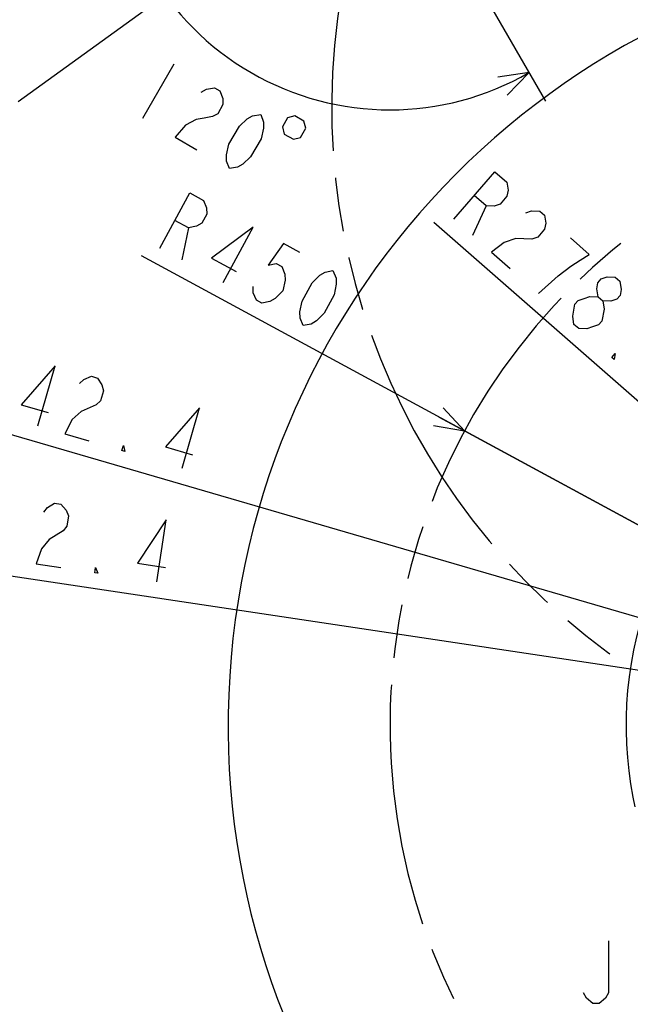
# Model space of a CAD drawing. Header units: millimetres. Extents: x 0 to 770, y -15 to 420.
# Tile 70 of 116: x 307 to 344, y 275 to 334. Entities that reach past the tile are written whole.
import ezdxf

# ---------------------------------------------------------------- set-up
doc = ezdxf.new("R2010")
doc.units = ezdxf.units.MM
doc.header["$LTSCALE"] = 32.67
doc.linetypes.add('PHANTOM', pattern=[0.8, 0.45, -0.05, 0.1, -0.05, 0.1, -0.05])
doc.layers.get('0').update_dxf_attribs({"linetype": 'CONTINUOUS'})
for name, color, linetype in [('CRV2', 7, 'CONTINUOUS'), ('DRA_ITEM', 7, 'CONTINUOUS'), ('DRIV_DIM', 7, 'CONTINUOUS'), ('PARAM_DIM', 7, 'CONTINUOUS')]:
    doc.layers.add(name, color=color, linetype=linetype)
doc.styles.get("Standard").update_dxf_attribs({"font": 'txt', "width": 0.8})
doc.dimstyles.new('DIMSTYLE_12', dxfattribs={"dimtxt": 3.8, "dimasz": 1.8, "dimexe": 2, "dimexo": 1.5, "dimgap": 1.9, "dimtad": 1, "dimdec": 3, "dimlfac": 12, "dimdsep": 46, "dimtxsty": 'STANDARD', "dimblk": 'OPEN', "dimblk1": 'OPEN', "dimblk2": 'OPEN', "dimcen": 0.09, "dimadec": 0, "dimazin": 0, "dimtp": 0.5, "dimtm": 0.5, "dimtfac": 1, "dimtdec": 3, "dimtofl": 0, "dimtmove": 0, "dimatfit": 3, "dimldrblk": 'OPEN', "dimfxl": 1, "dimtolj": 1, "dimarcsym": 0})
doc.dimstyles.new('DIMSTYLE_13', dxfattribs={"dimtxt": 3.8, "dimasz": 1.8, "dimexe": 2, "dimexo": 1.5, "dimtad": 1, "dimdec": 3, "dimlfac": 12, "dimdsep": 46, "dimtxsty": 'STANDARD', "dimblk": 'OPEN', "dimblk1": 'OPEN', "dimblk2": 'OPEN', "dimcen": 0.09, "dimadec": 0, "dimazin": 0, "dimtp": 0.001, "dimtm": 0.001, "dimtfac": 1, "dimtdec": 3, "dimtofl": 0, "dimtmove": 0, "dimatfit": 3, "dimldrblk": 'OPEN', "dimfxl": 1, "dimtolj": 1, "dimarcsym": 0})
doc.dimstyles.new('DIMSTYLE_14', dxfattribs={"dimtxt": 3.8, "dimasz": 1.8, "dimexe": 2, "dimexo": 1.5, "dimgap": 0.95, "dimtad": 1, "dimdec": 1, "dimlfac": 12, "dimdsep": 46, "dimtxsty": 'STANDARD', "dimblk": 'OPEN', "dimblk1": 'OPEN', "dimblk2": 'OPEN', "dimcen": 0.09, "dimadec": 0, "dimazin": 0, "dimtp": 0.001, "dimtm": 0.001, "dimtfac": 1, "dimtdec": 1, "dimtofl": 0, "dimtmove": 0, "dimatfit": 3, "dimldrblk": 'OPEN', "dimfxl": 1, "dimtolj": 1, "dimarcsym": 0})
doc.dimstyles.new('DIMSTYLE_9', dxfattribs={"dimtxt": 3.8, "dimasz": 1.8, "dimexe": 2, "dimexo": 1.5, "dimtad": 1, "dimdec": 1, "dimlfac": 12, "dimdsep": 46, "dimtxsty": 'STANDARD', "dimblk": 'OPEN', "dimblk1": 'OPEN', "dimblk2": 'OPEN', "dimcen": 0.09, "dimadec": 0, "dimazin": 0, "dimtp": 0.001, "dimtm": 0.001, "dimtfac": 1, "dimtdec": 1, "dimtofl": 0, "dimtmove": 0, "dimatfit": 3, "dimldrblk": 'OPEN', "dimfxl": 1, "dimtolj": 1, "dimarcsym": 0})

# ---------------------------------------------------------------- blocks, each defined once
blk = doc.blocks.new('_OPEN')
at = {"color": 0, "linetype": 'BYBLOCK'}
for p, q in [((0, 0), (-1, 0.342)), ((-1, -0.342), (0, 0)), ((-1, 0), (0, 0))]:
    blk.add_line(p, q, dxfattribs=at)
blk = doc.blocks.new('*D45')
at = {"layer": 'DRIV_DIM', "color": 2, "linetype": 'CONTINUOUS'}
blk.add_line((279.165, 304.702), (366.727, 291.599), dxfattribs=at)
at = {"layer": 'DRIV_DIM', "color": 2, "linetype": 'CONTINUOUS', "xscale": 1.8, "yscale": 1.8, "zscale": 1.8, "rotation": 171.4889994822}
blk.add_blockref('_OPEN', (279.165, 304.702), dxfattribs=at)
blk = doc.blocks.new('*D46')
at = {"layer": 'DRIV_DIM', "color": 2, "linetype": 'CONTINUOUS'}
blk.add_line((291.328, 313.577), (366.727, 291.599), dxfattribs=at)
at = {"layer": 'DRIV_DIM', "color": 2, "linetype": 'CONTINUOUS', "xscale": 1.8, "yscale": 1.8, "zscale": 1.8, "rotation": 163.7489252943}
blk.add_blockref('_OPEN', (291.328, 313.577), dxfattribs=at)
blk = doc.blocks.new('*D47')
at = {"layer": 'DRIV_DIM', "color": 2, "linetype": 'CONTINUOUS'}
for p, q in [((366.727, 291.599), (314.151, 320.057)), ((333.748, 309.45), (333.748, 309.45)), ((333.748, 309.45), (366.727, 291.599))]:
    blk.add_line(p, q, dxfattribs=at)
at = {"layer": 'DRIV_DIM', "color": 2, "linetype": 'CONTINUOUS', "xscale": 1.8, "yscale": 1.8, "zscale": 1.8, "rotation": 331.5735432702}
blk.add_blockref('_OPEN', (333.748, 309.45), dxfattribs=at)
blk = doc.blocks.new('*D48')
at = {"layer": 'DRIV_DIM', "color": 2, "linetype": 'CONTINUOUS'}
for p, q in [((366.727, 291.599), (331.892, 322.069)), ((349.276, 306.864), (349.276, 306.864)), ((349.276, 306.864), (366.727, 291.599))]:
    blk.add_line(p, q, dxfattribs=at)
at = {"layer": 'DRIV_DIM', "color": 2, "linetype": 'CONTINUOUS', "xscale": 1.8, "yscale": 1.8, "zscale": 1.8, "rotation": 318.8256804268}
blk.add_blockref('_OPEN', (349.276, 306.864), dxfattribs=at)
blk = doc.blocks.new('*D56')
at = {"layer": 'DRIV_DIM', "color": 2, "linetype": 'CONTINUOUS'}
for p, q in [((278.19, 293.099), (278.19, 403.496)), ((383.394, 304.298), (383.394, 403.496)), ((278.19, 401.496), (330.792, 401.496)), ((383.394, 401.496), (330.792, 401.496))]:
    blk.add_line(p, q, dxfattribs=at)
at = {"layer": 'DRIV_DIM', "color": 2, "linetype": 'CONTINUOUS', "xscale": 1.8, "yscale": 1.8, "zscale": 1.8, "rotation": 180}
blk.add_blockref('_OPEN', (278.19, 401.496), dxfattribs=at)
at = {"layer": 'DRIV_DIM', "color": 2, "linetype": 'CONTINUOUS', "xscale": 1.8, "yscale": 1.8, "zscale": 1.8}
blk.add_blockref('_OPEN', (383.394, 401.496), dxfattribs=at)
blk = doc.blocks.new('*D58')
at = {"layer": 'DRIV_DIM', "color": 2, "linetype": 'CONTINUOUS'}
for p, q in [((365.227, 380.136), (264.326, 380.136)), ((266.326, 380.136), (266.326, 319.201)), ((266.326, 258.266), (266.326, 319.201)), ((283.205, 258.266), (264.326, 258.266))]:
    blk.add_line(p, q, dxfattribs=at)
at = {"layer": 'DRIV_DIM', "color": 2, "linetype": 'CONTINUOUS', "xscale": 1.8, "yscale": 1.8, "zscale": 1.8}
for p, rotation in [((266.326, 380.136), 90), ((266.326, 258.266), 270)]:
    blk.add_blockref('_OPEN', p, dxfattribs=dict(at, rotation=rotation))
blk = doc.blocks.new('*D65')
at = {"layer": 'PARAM_DIM', "color": 2, "linetype": 'CONTINUOUS'}
for p, q in [((366.727, 293.099), (366.727, 340.916)), ((366.467, 290.122), (358.163, 243.031))]:
    blk.add_line(p, q, dxfattribs=at)
for points in [[(364.939, 338.266), (366.727, 338.916), (364.916, 339.497)], [(356.626, 244.743), (358.51, 245.001), (356.863, 245.951)]]:
    blk.add_lwpolyline(points, dxfattribs=at)
for start, end in [(90, 175), (175, 260)]:
    blk.add_arc((366.727, 291.599), 47.317, start, end, dxfattribs=at)
blk = doc.blocks.new('*D69')
at = {"layer": 'PARAM_DIM', "color": 2, "linetype": 'CONTINUOUS'}
for p, q in [((327.727, 345.766), (310.368, 345.766)), ((329.977, 344.467), (338.657, 329.433))]:
    blk.add_line(p, q, dxfattribs=at)
for points in [[(313.079, 344.001), (312.368, 345.766), (311.849, 343.935)], [(336.331, 329.801), (337.657, 331.165), (335.773, 330.899)]]:
    blk.add_lwpolyline(points, dxfattribs=at)
for start, end in [(180, 240), (240, 300)]:
    blk.add_arc((329.227, 345.766), 16.859, start, end, dxfattribs=at)

msp = doc.modelspace()

# ---------------------------------------------------------------- linework, layer by layer
at = {"layer": 'CRV2', "color": 4, "linetype": 'PHANTOM'}
for centre, radius, start, end in [((366.727011, 291.599097), 88.536908, 10, 260), ((366.727011, 291.599097), 78.536908, 10, 260), ((366.727011, 329.099097), 41.036908, 6.03751103, 147.75254444), ((366.727011, 329.099097), 41.036908, 163.22365236, 236.03751103), ((366.727011, 291.599097), 37.5, 96.3802692, 260), ((366.727011, 291.599097), 23.185474, 91.40800323, 286.23070908)]:
    msp.add_arc(centre, radius, start, end, dxfattribs=at)
at = {"layer": 'DRA_ITEM', "color": 2, "linetype": 'CONTINUOUS'}
msp.add_line((329.227011, 345.765764), (306.682458, 329.3906), dxfattribs=at)
msp.add_lwpolyline([(342.479575, 278.537826), (342.479575, 275.371179), (342.2896, 275.054493), (341.909576, 274.737843), (341.529589, 274.737843), (341.149601, 275.054493), (340.959589, 275.371179)], dxfattribs=at)
at = {"layer": 'DRIV_DIM', "color": 2, "linetype": 'CONTINUOUS'}
for p, q in [((335.055808, 323.088478), (334.23391, 321.283094)), ((317.011753, 321.749295), (316.608598, 319.807049))]:
    msp.add_line(p, q, dxfattribs=at)
for points in [[(333.089851, 322.283801), (335.591691, 325.144021), (336.30671, 324.518552), (336.384259, 324.030018), (336.318783, 323.666599), (335.901816, 323.189883), (335.550324, 323.076623), (335.055808, 323.088478), (334.340753, 323.713911)], [(315.271845, 320.530588), (317.080709, 323.872454), (317.916167, 323.420247), (318.099617, 322.960861), (318.115968, 322.591931), (317.814508, 322.034948), (317.496662, 321.846894), (317.011753, 321.749295), (316.176295, 322.201503)], [(337.462878, 322.665855), (337.814369, 322.779115), (338.308886, 322.767296), (338.594901, 322.517101), (338.672414, 322.028567), (338.606937, 321.665112), (338.18997, 321.188432), (337.838479, 321.075172), (336.849482, 321.09881)], [(319.115007, 318.450391), (320.923836, 321.792257), (318.397559, 319.918968), (319.901412, 319.104973)], [(338.238225, 317.78051), (339.423651, 318.847165), (340.192146, 319.43714), (340.752103, 319.78874), (341.312095, 320.14034), (340.168, 321.141083)], [(323.764442, 320.254724), (322.761886, 320.797387), (321.841084, 319.495402), (322.32603, 319.593), (322.660191, 319.412124), (322.843641, 318.952739), (322.859992, 318.583809), (322.725631, 317.936369), (322.257037, 317.469842), (321.939226, 317.281787), (321.454281, 317.184189), (321.12012, 317.365101), (320.93667, 317.824451), (320.920319, 318.19338)], [(336.849482, 321.09881), (336.146464, 320.87229), (335.378005, 320.28235), (336.5221, 319.281607)], [(323.96069, 315.827568), (323.77724, 316.286917), (323.760889, 316.655847), (323.895286, 317.303287), (324.498241, 318.417254), (324.966799, 318.883782), (325.284609, 319.0718), (325.769555, 319.169434), (325.953004, 318.710049), (325.969355, 318.341119), (325.834958, 317.693679), (325.232004, 316.579748), (324.763445, 316.11322), (324.445635, 315.925166), (323.96069, 315.827568)], [(341.842794, 317.572588), (341.765245, 318.061122), (341.830722, 318.424578), (342.039223, 318.662917), (342.390714, 318.776177), (342.885195, 318.764358), (343.171246, 318.514163), (343.248759, 318.025629), (343.183282, 317.662174), (342.974817, 317.423834), (342.62329, 317.310574), (342.128809, 317.322393)], [(340.436794, 317.119547), (340.645259, 317.357886), (340.996787, 317.471147), (341.348278, 317.584407), (341.842794, 317.572588), (342.128809, 317.322393), (342.206322, 316.833858), (342.07537, 316.106984)], [(340.38339, 315.904138), (340.305841, 316.392673), (340.436794, 317.119547)], [(342.07537, 316.106984), (341.866904, 315.868645), (341.515413, 315.755384), (341.163885, 315.642124), (340.669405, 315.653943), (340.38339, 315.904138)], [(342.81457, 313.777572), (342.671545, 313.902651), (342.880047, 314.141027), (342.81457, 313.777572)], [(307.863123, 309.74708), (308.926515, 313.395264), (306.852083, 311.031337), (308.493777, 310.552809)], [(310.390958, 312.308705), (310.662, 312.559553), (311.11544, 312.757214), (311.480236, 312.650879), (311.756426, 312.24051), (311.850218, 311.883327), (311.673004, 311.275296), (311.401962, 311.024448)], [(311.401962, 311.024448), (310.495083, 310.629125), (309.953036, 310.12743), (309.50478, 309.268552), (310.964039, 308.843173)], [(316.618714, 307.194881), (317.682142, 310.843065), (315.60771, 308.479138), (317.249367, 308.00061)], [(313.152964, 308.205124), (312.97053, 308.25831), (313.059173, 308.562307), (313.152964, 308.205124)], [(308.225563, 304.516189), (308.460313, 304.801262), (308.883009, 305.0582), (309.258827, 305.001932), (309.587768, 304.632531), (309.728799, 304.291228), (309.63508, 303.664889), (309.400294, 303.379816), (308.977634, 303.122878), (308.554939, 302.86594), (308.085402, 302.295795), (307.756896, 301.384384), (309.260132, 301.159422)], [(315.085277, 300.28771), (315.647663, 304.045855), (313.910546, 301.424083), (315.601692, 301.171024)], [(311.515041, 300.821998), (311.327132, 300.850132), (311.37401, 301.163302), (311.515041, 300.821998)]]:
    msp.add_lwpolyline(points, dxfattribs=at)
at = {"layer": 'PARAM_DIM', "color": 2, "linetype": 'CONTINUOUS'}
msp.add_line((316.11778, 331.673272), (314.217806, 328.38238), dxfattribs=at)
for points in [[(317.775679, 329.984773), (318.098529, 330.164017), (318.585976, 330.248274), (318.915062, 330.058262), (319.085822, 329.594018), (319.092022, 329.224762), (318.775335, 328.676298), (318.452485, 328.497054), (317.965039, 328.412798), (317.477628, 328.328578), (316.831856, 327.970089), (316.19232, 327.242381), (317.508698, 326.48237)], [(319.483212, 325.342372), (319.312451, 325.806616), (319.306252, 326.175835), (319.458377, 326.819323), (320.091714, 327.916287), (320.572925, 328.369763), (320.895811, 328.549007), (321.383221, 328.633264), (321.553982, 328.16902), (321.560182, 327.799764), (321.408056, 327.156312), (320.774719, 326.059312), (320.293508, 325.605836), (319.970659, 325.426592), (319.483212, 325.342372)], [(323.01625, 328.421753), (322.6996, 327.873253), (322.815507, 327.440696), (323.363971, 327.124009), (323.796564, 327.239916), (324.113214, 327.788416), (323.997307, 328.220973), (323.448807, 328.53766), (323.01625, 328.421753)]]:
    msp.add_lwpolyline(points, dxfattribs=at)

# ---------------------------------------------------------------- dimensions: what is measured, and where the dimension line sits
at = {"layer": 'DRIV_DIM', "color": 2, "linetype": 'CONTINUOUS'}
for base, p1, p2, angle, picture, middle in [((278.190103, 401.495755), (383.393677, 302.797971), (278.190103, 291.599097), 180, '*D56', (321.67189, 401.495755)), ((266.326151, 380.136005), (284.704618, 258.265764), (366.727011, 380.136005), 90, '*D58', (266.326151, 310.080885))]:
    dim = msp.add_linear_dim(base=base, p1=p1, p2=p2, angle=angle, dimstyle='DIMSTYLE_14', dxfattribs=at)
    dim.commit()
    dim.dimension.update_dxf_attribs({"geometry": picture, "text_midpoint": middle, "dimtype": 160})
for mpoint, dimstyle, picture, middle in [((349.275605, 306.863914), 'DIMSTYLE_9', '*D48', (332.517794, 322.784185)), ((333.748117, 309.44966), 'DIMSTYLE_13', '*D47', (314.603482, 320.892358)), ((291.328076, 313.577417), 'DIMSTYLE_9', '*D46', (300.019541, 312.033447)), ((279.165119, 304.702497), 'DIMSTYLE_9', '*D45', (294.979168, 303.296546))]:
    dim = msp.add_radius_dim(center=(366.727011, 291.599097), mpoint=mpoint, text='R<>', dimstyle=dimstyle, override={"dimpost": '<>'}, dxfattribs=at)
    dim.commit()
    dim.dimension.update_dxf_attribs({"geometry": picture, "text_midpoint": middle, "dimtype": 164})
at = {"layer": 'PARAM_DIM', "color": 2, "linetype": 'CONTINUOUS'}
for base, line1, line2, picture, middle in [((320.797473, 331.165376), ((329.395601, 345.765764), (329.227011, 345.765764)), ((329.142715, 345.911768), (329.227011, 345.765764)), '*D69', (317.41408, 333.737335)), ((319.589963, 295.723055), ((366.727011, 291.125926), (366.727011, 291.599097)), ((366.809176, 292.06508), (366.727011, 291.599097)), '*D65', (323.827512, 271.635598))]:
    dim = msp.add_angular_dim_2l(base=base, line1=line1, line2=line2, dimstyle='DIMSTYLE_12', override={"dimtad": 2}, dxfattribs=at)
    dim.commit()
    dim.dimension.update_dxf_attribs({"geometry": picture, "text_midpoint": middle, "dimtype": 162})

doc.saveas('drawing.dxf')
